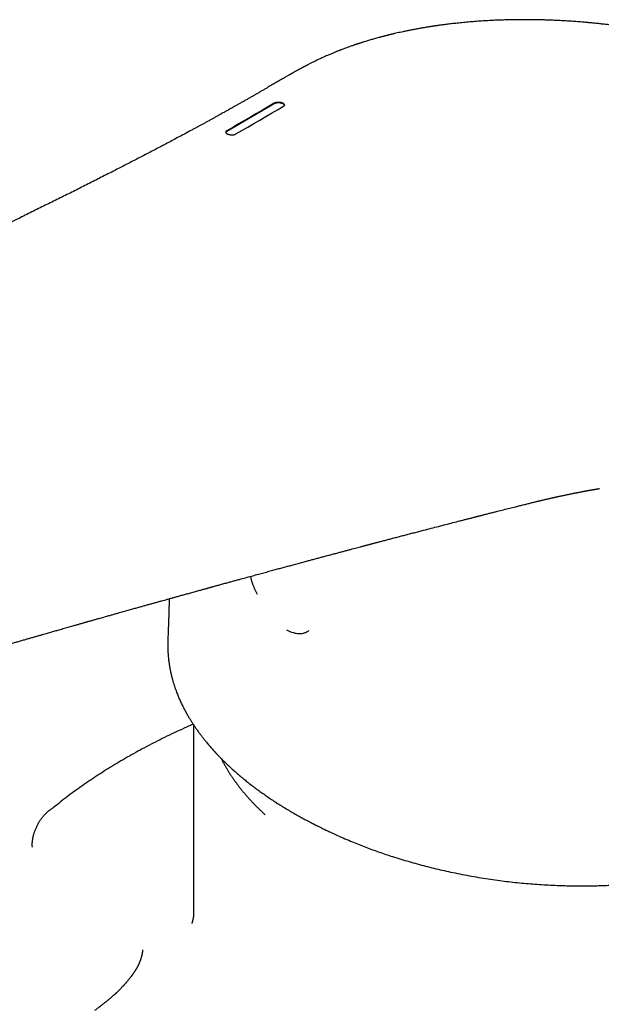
# Model space of a CAD drawing. Header units: millimetres. Extents: x 8 to 690, y 12 to 446.
# Tile 24 of 31: x 562 to 598, y 156 to 218. Entities that reach past the tile are written whole.
import ezdxf

# ---------------------------------------------------------------- set-up
doc = ezdxf.new("R2010")
doc.units = ezdxf.units.MM

msp = doc.modelspace()

# ---------------------------------------------------------------- linework, layer by layer
at = {"color": 7, "linetype": 'Continuous', "lineweight": 30}
for p, q in [((580.174, 215.367), (580.18, 215.37)), ((574.859, 211.089), (577.843, 212.827)), ((572.779, 173.84), (572.779, 161.981)), ((579.233, 168.197), (579.246, 168.19)), ((579.246, 168.19), (579.258, 168.183)), ((572.675, 161.418), (572.673, 161.41)), ((569.574, 159.701), (569.574, 159.711))]:
    msp.add_line(p, q, dxfattribs=at)
at = {"color": 7, "linetype": 'Continuous', "lineweight": 30, "flags": 128}
for points in [[(577.843, 212.844), (577.47, 212.627), (577.097, 212.409), (576.724, 212.192), (576.351, 211.975), (575.978, 211.758), (575.606, 211.541), (575.233, 211.323), (574.86, 211.106)], [(575.437, 210.911), (575.81, 211.129), (576.183, 211.346), (576.556, 211.564), (576.929, 211.782), (577.302, 211.999), (577.675, 212.217), (578.048, 212.434), (578.421, 212.652)]]:
    msp.add_lwpolyline(points, dxfattribs=at)
at = {"color": 7, "linetype": 'Continuous', "lineweight": 30}
for points, knots in [([(602.638, 217.139), (602.578, 217.151), (602.401, 217.188), (602.108, 217.246), (601.764, 217.312), (601.429, 217.373), (601.085, 217.434), (600.733, 217.493), (600.374, 217.55), (600.027, 217.602), (599.692, 217.65), (599.368, 217.694), (599.056, 217.734), (598.757, 217.77), (598.472, 217.803), (598.201, 217.833), (597.944, 217.859), (597.7, 217.883), (597.471, 217.904), (597.255, 217.923), (597.053, 217.94), (596.861, 217.955), (596.674, 217.968), (596.487, 217.981), (596.245, 217.997), (595.945, 218.015), (595.586, 218.033), (595.296, 218.046), (595.079, 218.054), (594.934, 218.059), (594.788, 218.064), (594.641, 218.068), (594.494, 218.071), (594.347, 218.074), (594.209, 218.077), (594.085, 218.079), (593.978, 218.08), (593.884, 218.081), (593.802, 218.081), (593.732, 218.082), (593.677, 218.082), (593.635, 218.082), (593.603, 218.082), (593.569, 218.082), (593.531, 218.082), (593.485, 218.082), (593.435, 218.082), (593.38, 218.082), (593.305, 218.082), (593.207, 218.081), (593.084, 218.08), (592.95, 218.079), (592.805, 218.077), (592.649, 218.074), (592.482, 218.07), (592.306, 218.065), (592.127, 218.06), (591.89, 218.051), (591.596, 218.039), (591.224, 218.02), (590.831, 217.996), (590.418, 217.966), (590.078, 217.938), (589.809, 217.914), (589.612, 217.895), (589.415, 217.875), (589.224, 217.854), (589.042, 217.834), (588.872, 217.814), (588.716, 217.795), (588.572, 217.777), (588.44, 217.759), (588.322, 217.744), (588.216, 217.729), (588.129, 217.717), (588.061, 217.707), (588.008, 217.7), (587.962, 217.693), (587.924, 217.687), (587.895, 217.683), (587.872, 217.68), (587.849, 217.676), (587.818, 217.672), (587.78, 217.666), (587.734, 217.659), (587.681, 217.651), (587.619, 217.641), (587.55, 217.63), (587.473, 217.618), (587.389, 217.604), (587.298, 217.589), (587.161, 217.566), (586.985, 217.536), (586.765, 217.496), (586.545, 217.455), (586.326, 217.412), (586.12, 217.37), (585.926, 217.33), (585.741, 217.289), (585.56, 217.249), (585.417, 217.216), (585.309, 217.191), (585.236, 217.174), (585.165, 217.157), (585.099, 217.141), (585.041, 217.127), (584.999, 217.116), (584.968, 217.109), (584.946, 217.103), (584.921, 217.097), (584.89, 217.089), (584.851, 217.079), (584.802, 217.067), (584.745, 217.052), (584.68, 217.035), (584.611, 217.017), (584.541, 216.999), (584.473, 216.981), (584.378, 216.955), (584.259, 216.922), (584.122, 216.884), (583.996, 216.848), (583.876, 216.813), (583.753, 216.776), (583.623, 216.737), (583.509, 216.702), (583.41, 216.671), (583.33, 216.646), (583.252, 216.621), (583.181, 216.598), (583.122, 216.578), (583.074, 216.563), (583.04, 216.551), (583.017, 216.544), (582.999, 216.538), (582.979, 216.531), (582.952, 216.522), (582.919, 216.511), (582.88, 216.497), (582.82, 216.477), (582.743, 216.45), (582.65, 216.418), (582.534, 216.377), (582.396, 216.327), (582.238, 216.268), (582.112, 216.221), (582.019, 216.185), (581.955, 216.16), (581.894, 216.136), (581.833, 216.112), (581.773, 216.088), (581.712, 216.064), (581.645, 216.037), (581.568, 216.005), (581.48, 215.969), (581.384, 215.928), (581.28, 215.884), (581.208, 215.853), (581.17, 215.837)], [0, 0, 0, 0, 0.007782, 0.022985, 0.037753, 0.05209, 0.065999, 0.081849, 0.097116, 0.111805, 0.12592, 0.139735, 0.152958, 0.165593, 0.177641, 0.189103, 0.199981, 0.210275, 0.219986, 0.229115, 0.237664, 0.245642, 0.253468, 0.26139, 0.269408, 0.284353, 0.299617, 0.315195, 0.321335, 0.327523, 0.333758, 0.340039, 0.346366, 0.352739, 0.358954, 0.364105, 0.36872, 0.372798, 0.37634, 0.379345, 0.381813, 0.383473, 0.384753, 0.38602, 0.387863, 0.38972, 0.391923, 0.394315, 0.396851, 0.401737, 0.407081, 0.412882, 0.41914, 0.425981, 0.433292, 0.44106, 0.44896, 0.45686, 0.472374, 0.487882, 0.506382, 0.524944, 0.543565, 0.552603, 0.561653, 0.570715, 0.579685, 0.588133, 0.59601, 0.603316, 0.61005, 0.616211, 0.621798, 0.626813, 0.631253, 0.634029, 0.636522, 0.638731, 0.640595, 0.642035, 0.642811, 0.643881, 0.645325, 0.647142, 0.649333, 0.651896, 0.654833, 0.658143, 0.661827, 0.665884, 0.670314, 0.674965, 0.685645, 0.695905, 0.707274, 0.718077, 0.728312, 0.73798, 0.747211, 0.756341, 0.765387, 0.769138, 0.772874, 0.776595, 0.780159, 0.78312, 0.785444, 0.786825, 0.787825, 0.78898, 0.79059, 0.792656, 0.795176, 0.798151, 0.801581, 0.805321, 0.808998, 0.812592, 0.816105, 0.82406, 0.831561, 0.837987, 0.844282, 0.850949, 0.858001, 0.865439, 0.869783, 0.874249, 0.878753, 0.882717, 0.886033, 0.8887, 0.890718, 0.891761, 0.892583, 0.893703, 0.895188, 0.897037, 0.899251, 0.901829, 0.90711, 0.91239, 0.917643, 0.926957, 0.936185, 0.945198, 0.948967, 0.952681, 0.956339, 0.959941, 0.963487, 0.967004, 0.970853, 0.975601, 0.980888, 0.986716, 0.993086, 1, 1, 1, 1]), ([(581.17, 215.837), (581.123, 215.816), (581.03, 215.775), (580.896, 215.715), (580.772, 215.658), (580.658, 215.606), (580.523, 215.542), (580.363, 215.466), (580.24, 215.404), (580.178, 215.374)], [0, 0, 0, 0, 0.1381903, 0.2723764, 0.3965452, 0.5106974, 0.6148313, 0.8079844, 1, 1, 1, 1]), ([(580.173, 215.37), (580.145, 215.356), (580.092, 215.328), (580.016, 215.289), (579.948, 215.254), (579.888, 215.223), (579.837, 215.196), (579.791, 215.172), (579.753, 215.152), (579.715, 215.132), (579.678, 215.112), (579.64, 215.092), (579.604, 215.073), (579.566, 215.052), (579.522, 215.029), (579.469, 215.001), (579.411, 214.969), (579.349, 214.935), (579.288, 214.902), (579.229, 214.87), (579.172, 214.838), (579.121, 214.81), (579.077, 214.785), (579.042, 214.766), (579.013, 214.749), (578.985, 214.733), (578.951, 214.714), (578.908, 214.69), (578.857, 214.661), (578.802, 214.629), (578.746, 214.597), (578.675, 214.557), (578.593, 214.51), (578.508, 214.461), (578.438, 214.42), (578.38, 214.387), (578.323, 214.354), (578.264, 214.32), (578.189, 214.276), (578.094, 214.221), (577.98, 214.154), (577.858, 214.082), (577.727, 214.006), (577.589, 213.925), (577.442, 213.84), (577.292, 213.753), (577.139, 213.664), (576.983, 213.573), (576.82, 213.479), (576.655, 213.384), (576.492, 213.289), (576.319, 213.19), (576.139, 213.087), (575.953, 212.981), (575.776, 212.88), (575.606, 212.783), (575.446, 212.692), (575.303, 212.612), (575.179, 212.542), (575.07, 212.481), (574.968, 212.423), (574.87, 212.368), (574.778, 212.317), (574.672, 212.258), (574.548, 212.189), (574.403, 212.108), (574.25, 212.023), (574.089, 211.934), (573.92, 211.841), (573.743, 211.744), (573.57, 211.649), (573.4, 211.556), (573.235, 211.466), (573.064, 211.373), (572.887, 211.278), (572.707, 211.18), (572.442, 211.037), (572.098, 210.852), (571.689, 210.634), (571.301, 210.428), (570.932, 210.233), (570.568, 210.041), (570.206, 209.851), (569.847, 209.664), (569.489, 209.477), (569.133, 209.293), (568.776, 209.109), (568.419, 208.925), (568.061, 208.741), (567.55, 208.48), (566.885, 208.141), (566.064, 207.726), (565.239, 207.312), (564.412, 206.899), (563.58, 206.487), (562.742, 206.074), (562.005, 205.712), (561.37, 205.402), (560.84, 205.144), (560.306, 204.885), (559.766, 204.623), (559.259, 204.379), (558.786, 204.151), (558.348, 203.941), (557.905, 203.729), (557.459, 203.515), (557.041, 203.316), (556.656, 203.133), (556.308, 202.968), (555.97, 202.807), (555.706, 202.682), (555.513, 202.59), (555.387, 202.531), (555.264, 202.472), (555.142, 202.415), (555.023, 202.358), (554.91, 202.305), (554.804, 202.255), (554.714, 202.212), (554.637, 202.176), (554.573, 202.146), (554.514, 202.118), (554.459, 202.092), (554.408, 202.068), (554.346, 202.039), (554.268, 202.002), (554.171, 201.957), (554.069, 201.908), (553.961, 201.857), (553.849, 201.805), (553.728, 201.748), (553.601, 201.688), (553.468, 201.626), (553.255, 201.526), (552.957, 201.386), (552.573, 201.206), (552.178, 201.021), (551.773, 200.832), (551.388, 200.653), (551.026, 200.484), (550.692, 200.329), (550.361, 200.175), (550.033, 200.023), (549.642, 199.842), (549.19, 199.633), (548.68, 199.398), (548.178, 199.167), (547.685, 198.94), (547.196, 198.716), (546.709, 198.493), (546.256, 198.286), (545.838, 198.095), (545.454, 197.92), (545.07, 197.746), (544.685, 197.571), (544.299, 197.396), (543.908, 197.219), (543.478, 197.025), (543.006, 196.812), (542.491, 196.58), (541.966, 196.344), (541.54, 196.153), (541.219, 196.008), (541.004, 195.912), (540.79, 195.817), (540.58, 195.723), (540.376, 195.632), (540.18, 195.544), (539.99, 195.46), (539.801, 195.375), (539.612, 195.291), (539.424, 195.208), (539.245, 195.128), (539.087, 195.058), (538.947, 194.995), (538.825, 194.941), (538.707, 194.889), (538.574, 194.83), (538.421, 194.762), (538.243, 194.684), (538.056, 194.601), (537.859, 194.514), (537.661, 194.426), (537.462, 194.338), (537.263, 194.25), (537.056, 194.159), (536.858, 194.072), (536.67, 193.989), (536.491, 193.91), (536.305, 193.828), (536.109, 193.742), (535.902, 193.652), (535.685, 193.556), (535.459, 193.457), (535.224, 193.354), (534.979, 193.247), (534.725, 193.136), (534.461, 193.021), (534.188, 192.902), (533.906, 192.779), (533.614, 192.652), (533.313, 192.521), (533.003, 192.386), (532.683, 192.247), (532.363, 192.108), (532.043, 191.97), (531.725, 191.832), (531.399, 191.691), (531.064, 191.547), (530.828, 191.445), (530.702, 191.391), (530.691, 191.386)], [0, 0, 0, 0, 0.001684, 0.003251, 0.004671, 0.005875, 0.006947, 0.007888, 0.008696, 0.009372, 0.010229, 0.011026, 0.011766, 0.012501, 0.013414, 0.01452, 0.015808, 0.017123, 0.018407, 0.01966, 0.020882, 0.022038, 0.022957, 0.023703, 0.024278, 0.024848, 0.025513, 0.026495, 0.027631, 0.028895, 0.03014, 0.031341, 0.033569, 0.035625, 0.036989, 0.038266, 0.039517, 0.040837, 0.042227, 0.044633, 0.047222, 0.049996, 0.052953, 0.056095, 0.05942, 0.06293, 0.066309, 0.069843, 0.073532, 0.077329, 0.081027, 0.084603, 0.088977, 0.093153, 0.097132, 0.100915, 0.1045, 0.107889, 0.110413, 0.112817, 0.115099, 0.11726, 0.1193, 0.121232, 0.124269, 0.127472, 0.130841, 0.134376, 0.138077, 0.141944, 0.145977, 0.149457, 0.153052, 0.156762, 0.160587, 0.164526, 0.16849, 0.177726, 0.186809, 0.194791, 0.202653, 0.210392, 0.218011, 0.22566, 0.233185, 0.24067, 0.248156, 0.255642, 0.263127, 0.270612, 0.287623, 0.304632, 0.321642, 0.338652, 0.355662, 0.372728, 0.389941, 0.400618, 0.411352, 0.422141, 0.433019, 0.444019, 0.452748, 0.461551, 0.470429, 0.479383, 0.488389, 0.495517, 0.502453, 0.509196, 0.515748, 0.518269, 0.520761, 0.523223, 0.525655, 0.528048, 0.530309, 0.532413, 0.53436, 0.535712, 0.536977, 0.538154, 0.539244, 0.540247, 0.541234, 0.542951, 0.544871, 0.546995, 0.549063, 0.551293, 0.553685, 0.556239, 0.558877, 0.561543, 0.56895, 0.576558, 0.584369, 0.592381, 0.600594, 0.607188, 0.613793, 0.620324, 0.626784, 0.633171, 0.643386, 0.653411, 0.663244, 0.672888, 0.682415, 0.69194, 0.701466, 0.70895, 0.716435, 0.723919, 0.731404, 0.738891, 0.746467, 0.754169, 0.763953, 0.773934, 0.784112, 0.794486, 0.798616, 0.802776, 0.806948, 0.811008, 0.814933, 0.818723, 0.822378, 0.825898, 0.82968, 0.833292, 0.836735, 0.840009, 0.842462, 0.844811, 0.847055, 0.849231, 0.852471, 0.85589, 0.859488, 0.863265, 0.867222, 0.870898, 0.874716, 0.878677, 0.882779, 0.886103, 0.889515, 0.893067, 0.896788, 0.900759, 0.904907, 0.90923, 0.91373, 0.918406, 0.923258, 0.928286, 0.93349, 0.938871, 0.944428, 0.95016, 0.956069, 0.962154, 0.968416, 0.97431, 0.980352, 0.986542, 0.99288, 0.999366, 1, 1, 1, 1]), ([(578.421, 212.652), (578.425, 212.654), (578.433, 212.659), (578.445, 212.668), (578.456, 212.678), (578.467, 212.69), (578.474, 212.702), (578.479, 212.715), (578.482, 212.727), (578.482, 212.737), (578.48, 212.746), (578.478, 212.754), (578.473, 212.769), (578.457, 212.792), (578.428, 212.816), (578.4, 212.833), (578.378, 212.844), (578.355, 212.853), (578.32, 212.866), (578.271, 212.88), (578.204, 212.891), (578.136, 212.897), (578.069, 212.898), (578.004, 212.893), (577.942, 212.882), (577.896, 212.868), (577.863, 212.855), (577.85, 212.847), (577.843, 212.844)], [0, 0, 0, 0, 0.019917, 0.042376, 0.067378, 0.094921, 0.125007, 0.154026, 0.179775, 0.202255, 0.221463, 0.237401, 0.250067, 0.31974, 0.384588, 0.415244, 0.444696, 0.472949, 0.500006, 0.563099, 0.625663, 0.687756, 0.747831, 0.807857, 0.870782, 0.936644, 0.967881, 1, 1, 1, 1]), ([(577.843, 212.827), (577.849, 212.83), (577.863, 212.838), (577.895, 212.851), (577.941, 212.865), (578.004, 212.876), (578.069, 212.881), (578.136, 212.88), (578.203, 212.875), (578.27, 212.863), (578.323, 212.848), (578.364, 212.833), (578.394, 212.819), (578.426, 212.8), (578.456, 212.776), (578.473, 212.752), (578.478, 212.735), (578.48, 212.728), (578.48, 212.724), (578.481, 212.723)], [0, 0, 0, 0, 0.040418, 0.079749, 0.162886, 0.242545, 0.318776, 0.393346, 0.47089, 0.549494, 0.629229, 0.679828, 0.726125, 0.775514, 0.85534, 0.942142, 0.969022, 0.989511, 1, 1, 1, 1]), ([(574.86, 211.106), (574.855, 211.103), (574.844, 211.096), (574.83, 211.085), (574.816, 211.071), (574.807, 211.056), (574.801, 211.042), (574.799, 211.031), (574.799, 211.02), (574.8, 211.011), (574.802, 211.004), (574.808, 210.988), (574.823, 210.965), (574.854, 210.939), (574.887, 210.92), (574.917, 210.906), (574.957, 210.891), (575.009, 210.876), (575.068, 210.865), (575.121, 210.86), (575.168, 210.857), (575.219, 210.858), (575.275, 210.862), (575.335, 210.872), (575.392, 210.888), (575.422, 210.903), (575.437, 210.911)], [0, 0, 0, 0, 0.024889, 0.054017, 0.087385, 0.12499, 0.153141, 0.178369, 0.200675, 0.220058, 0.236517, 0.250052, 0.319379, 0.384111, 0.424757, 0.463372, 0.499965, 0.562524, 0.624975, 0.666615, 0.708249, 0.749894, 0.806264, 0.86672, 0.931291, 1, 1, 1, 1]), ([(574.799, 211.017), (574.799, 211.018), (574.8, 211.025), (574.806, 211.039), (574.819, 211.058), (574.838, 211.075), (574.852, 211.085), (574.859, 211.089)], [0, 0, 0, 0, 0.024604, 0.266178, 0.554964, 0.799581, 1, 1, 1, 1]), ([(533.261, 179.132), (533.296, 179.112), (533.396, 179.055), (533.559, 178.963), (533.746, 178.858), (533.924, 178.759), (534.093, 178.665), (534.254, 178.576), (534.416, 178.488), (534.578, 178.399), (534.74, 178.313), (534.891, 178.233), (535.031, 178.16), (535.159, 178.093), (535.271, 178.035), (535.368, 177.986), (535.45, 177.945), (535.523, 177.908), (535.588, 177.875), (535.644, 177.848), (535.691, 177.824), (535.73, 177.805), (535.758, 177.791), (535.777, 177.782), (535.79, 177.776), (535.801, 177.771), (535.814, 177.764), (535.834, 177.754), (535.862, 177.741), (535.899, 177.723), (535.944, 177.701), (535.998, 177.675), (536.061, 177.645), (536.132, 177.611), (536.208, 177.575), (536.317, 177.524), (536.455, 177.46), (536.619, 177.386), (536.778, 177.314), (536.94, 177.243), (537.104, 177.172), (537.274, 177.1), (537.443, 177.029), (537.614, 176.959), (537.788, 176.889), (537.964, 176.819), (538.145, 176.75), (538.328, 176.68), (538.514, 176.611), (538.703, 176.543), (538.897, 176.474), (539.111, 176.4), (539.348, 176.321), (539.61, 176.236), (539.885, 176.149), (540.159, 176.067), (540.43, 175.988), (540.697, 175.914), (540.974, 175.84), (541.262, 175.767), (541.561, 175.694), (541.864, 175.625), (542.171, 175.559), (542.483, 175.496), (542.804, 175.436), (543.135, 175.378), (543.453, 175.328), (543.755, 175.285), (544.035, 175.249), (544.309, 175.218), (544.574, 175.191), (544.832, 175.169), (545.081, 175.151), (545.334, 175.136), (545.59, 175.124), (545.847, 175.117), (546.092, 175.113), (546.323, 175.113), (546.543, 175.116), (546.757, 175.122), (546.965, 175.131), (547.166, 175.143), (547.352, 175.156), (547.523, 175.171), (547.679, 175.185), (547.83, 175.201), (547.973, 175.218), (548.111, 175.236), (548.233, 175.252), (548.317, 175.265), (548.366, 175.272), (548.384, 175.275), (548.402, 175.277), (548.425, 175.281), (548.456, 175.286), (548.499, 175.293), (548.554, 175.302), (548.633, 175.315), (548.731, 175.332), (548.842, 175.352), (548.948, 175.372), (549.056, 175.394), (549.164, 175.416), (549.272, 175.439), (549.373, 175.461), (549.467, 175.482), (549.552, 175.502), (549.626, 175.519), (549.687, 175.534), (549.737, 175.546), (549.776, 175.555), (549.81, 175.564), (549.846, 175.573), (549.891, 175.584), (549.945, 175.598), (550.008, 175.614), (550.075, 175.631), (550.153, 175.652), (550.245, 175.677), (550.35, 175.705), (550.461, 175.736), (550.579, 175.769), (550.703, 175.805), (550.832, 175.843), (551.037, 175.903), (551.314, 175.986), (551.648, 176.088), (551.965, 176.183), (552.264, 176.273), (552.557, 176.361), (552.847, 176.448), (553.137, 176.534), (553.432, 176.622), (553.731, 176.711), (554.036, 176.802), (554.378, 176.904), (554.757, 177.017), (555.175, 177.14), (555.598, 177.266), (556.029, 177.393), (556.463, 177.521), (556.899, 177.65), (557.306, 177.769), (557.687, 177.881), (557.96, 177.961), (558.146, 178.016), (558.244, 178.044), (558.331, 178.07), (558.409, 178.093), (558.471, 178.111), (558.52, 178.125), (558.558, 178.136), (558.59, 178.145), (558.617, 178.153), (558.639, 178.16), (558.657, 178.165), (558.674, 178.17), (558.694, 178.176), (558.721, 178.184), (558.756, 178.194), (558.798, 178.206), (558.846, 178.22), (558.914, 178.24), (559.002, 178.266), (559.113, 178.298), (559.234, 178.333), (559.364, 178.371), (559.504, 178.412), (559.654, 178.456), (559.808, 178.501), (559.967, 178.547), (560.13, 178.594), (560.297, 178.643), (560.464, 178.691), (560.629, 178.739), (560.832, 178.798), (561.07, 178.867), (561.343, 178.946), (561.606, 179.022), (561.859, 179.095), (562.103, 179.165), (562.338, 179.233), (562.563, 179.297), (562.779, 179.359), (562.985, 179.419), (563.182, 179.475), (563.369, 179.529), (563.58, 179.589), (563.818, 179.657), (564.082, 179.733), (564.364, 179.813), (564.662, 179.898), (564.975, 179.988), (565.214, 180.056), (565.383, 180.104), (565.482, 180.132), (565.576, 180.159), (565.664, 180.184), (565.743, 180.206), (565.814, 180.226), (565.876, 180.244), (565.931, 180.26), (565.984, 180.275), (566.038, 180.29), (566.097, 180.307), (566.165, 180.326), (566.242, 180.348), (566.327, 180.372), (566.419, 180.398), (566.517, 180.426), (566.624, 180.456), (566.738, 180.488), (566.862, 180.523), (567.002, 180.563), (567.161, 180.608), (567.339, 180.658), (567.528, 180.711), (567.728, 180.768), (567.931, 180.825), (568.171, 180.892), (568.441, 180.968), (568.739, 181.052), (569.017, 181.13), (569.275, 181.203), (569.514, 181.269), (569.745, 181.334), (569.966, 181.396), (570.179, 181.455), (570.384, 181.512), (570.579, 181.567), (570.766, 181.619), (570.947, 181.669), (571.126, 181.719), (571.309, 181.77), (571.508, 181.825), (571.726, 181.886), (571.961, 181.951), (572.205, 182.019), (572.418, 182.078), (572.6, 182.128), (572.748, 182.169), (572.895, 182.209), (573.035, 182.248), (573.164, 182.284), (573.28, 182.316), (573.384, 182.345), (573.477, 182.37), (573.548, 182.39), (573.602, 182.405), (573.638, 182.415), (573.668, 182.423), (573.69, 182.429), (573.708, 182.434), (573.726, 182.439), (573.75, 182.445), (573.783, 182.454), (573.826, 182.466), (573.877, 182.48), (573.938, 182.497), (574.012, 182.518), (574.098, 182.541), (574.194, 182.568), (574.3, 182.597), (574.416, 182.629), (574.542, 182.663), (574.678, 182.701), (574.853, 182.748), (575.061, 182.806), (575.299, 182.871), (575.533, 182.935), (575.811, 183.011), (576.131, 183.098), (576.491, 183.196), (576.84, 183.291), (577.177, 183.383), (577.503, 183.472), (577.817, 183.557), (578.114, 183.637), (578.398, 183.714), (578.677, 183.789), (578.963, 183.867), (579.257, 183.946), (579.559, 184.027), (579.842, 184.104), (580.106, 184.174), (580.348, 184.24), (580.595, 184.306), (580.847, 184.373), (581.103, 184.442), (581.364, 184.512), (581.627, 184.582), (581.879, 184.649), (582.114, 184.712), (582.329, 184.769), (582.532, 184.823), (582.725, 184.875), (582.907, 184.923), (583.078, 184.968), (583.218, 185.005), (583.328, 185.034), (583.412, 185.057), (583.492, 185.078), (583.568, 185.098), (583.64, 185.117), (583.705, 185.134), (583.758, 185.148), (583.799, 185.159), (583.83, 185.167), (583.856, 185.174), (583.881, 185.181), (583.91, 185.189), (583.945, 185.198), (583.99, 185.21), (584.046, 185.224), (584.112, 185.242), (584.187, 185.262), (584.272, 185.284), (584.365, 185.309), (584.511, 185.347), (584.71, 185.399), (584.961, 185.465), (585.22, 185.533), (585.486, 185.603), (585.759, 185.675), (586.038, 185.748), (586.324, 185.822), (586.615, 185.898), (586.912, 185.975), (587.27, 186.068), (587.683, 186.175), (588.147, 186.295), (588.602, 186.412), (589.049, 186.527), (589.383, 186.613), (589.607, 186.67), (589.725, 186.701), (589.839, 186.73), (589.948, 186.758), (590.048, 186.783), (590.139, 186.807), (590.221, 186.828), (590.291, 186.846), (590.351, 186.861), (590.401, 186.874), (590.443, 186.885), (590.477, 186.893), (590.503, 186.9), (590.524, 186.906), (590.547, 186.911), (590.58, 186.92), (590.626, 186.931), (590.686, 186.947), (590.757, 186.965), (590.841, 186.986), (590.936, 187.011), (591.042, 187.038), (591.194, 187.077), (591.387, 187.126), (591.614, 187.184), (591.895, 187.255), (592.227, 187.339), (592.607, 187.435), (592.946, 187.519), (593.245, 187.594), (593.506, 187.659), (593.759, 187.721), (593.961, 187.77), (594.113, 187.807), (594.214, 187.832), (594.308, 187.854), (594.382, 187.872), (594.439, 187.886), (594.481, 187.896), (594.519, 187.905), (594.556, 187.913), (594.597, 187.923), (594.647, 187.935), (594.705, 187.949), (594.772, 187.964), (594.845, 187.981), (594.913, 187.997), (594.973, 188.011), (595.026, 188.024), (595.08, 188.036), (595.135, 188.049), (595.19, 188.061), (595.24, 188.073), (595.284, 188.083), (595.32, 188.091), (595.35, 188.098), (595.379, 188.104), (595.412, 188.111), (595.452, 188.121), (595.501, 188.131), (595.557, 188.144), (595.617, 188.157), (595.681, 188.172), (595.749, 188.186), (595.821, 188.202), (595.892, 188.217), (595.959, 188.232), (596.018, 188.244), (596.071, 188.256), (596.124, 188.267), (596.185, 188.28), (596.256, 188.295), (596.337, 188.311), (596.417, 188.328), (596.494, 188.344), (596.569, 188.359), (596.642, 188.374), (596.712, 188.388), (596.78, 188.401), (596.847, 188.415), (596.92, 188.429), (597.001, 188.445), (597.071, 188.458), (597.126, 188.469), (597.163, 188.476), (597.197, 188.482), (597.228, 188.488), (597.257, 188.493), (597.287, 188.499), (597.325, 188.506), (597.369, 188.514), (597.414, 188.523), (597.457, 188.531), (597.504, 188.539), (597.552, 188.548), (597.603, 188.557), (597.66, 188.567), (597.722, 188.578), (597.786, 188.589), (597.842, 188.599), (597.896, 188.609), (597.942, 188.616), (597.984, 188.623), (598.021, 188.63), (598.053, 188.635), (598.084, 188.64), (598.118, 188.646), (598.151, 188.651), (598.179, 188.656), (598.201, 188.659), (598.219, 188.662), (598.236, 188.665), (598.248, 188.667), (598.25, 188.667), (598.251, 188.667)], [0, 0, 0, 0, 0.00174, 0.004962, 0.008044, 0.010936, 0.013694, 0.016318, 0.018808, 0.021598, 0.024199, 0.026609, 0.02883, 0.030861, 0.032702, 0.034122, 0.035403, 0.036546, 0.037552, 0.03842, 0.039149, 0.039741, 0.040195, 0.040455, 0.04063, 0.040766, 0.040969, 0.041241, 0.041695, 0.042255, 0.042923, 0.043757, 0.044715, 0.045795, 0.046977, 0.048153, 0.050702, 0.053146, 0.055485, 0.057719, 0.06024, 0.062653, 0.065073, 0.067508, 0.069958, 0.072422, 0.074947, 0.077487, 0.080043, 0.082614, 0.085218, 0.08792, 0.09124, 0.094707, 0.098321, 0.102081, 0.105386, 0.108796, 0.112311, 0.11593, 0.119655, 0.123484, 0.12719, 0.130989, 0.134883, 0.138871, 0.142954, 0.146337, 0.149691, 0.152948, 0.156106, 0.159166, 0.162129, 0.164995, 0.168215, 0.171302, 0.174253, 0.177071, 0.179755, 0.182304, 0.185, 0.187529, 0.189891, 0.192084, 0.19411, 0.195969, 0.197969, 0.199786, 0.201419, 0.202869, 0.203129, 0.203374, 0.203603, 0.203861, 0.204272, 0.204846, 0.205581, 0.206479, 0.20805, 0.209569, 0.211031, 0.212436, 0.214034, 0.215553, 0.21699, 0.218345, 0.219566, 0.220621, 0.221509, 0.22223, 0.222785, 0.22322, 0.223738, 0.224364, 0.225231, 0.226179, 0.227196, 0.228284, 0.2298, 0.231433, 0.233183, 0.235049, 0.237033, 0.23913, 0.241253, 0.247002, 0.252624, 0.257624, 0.262521, 0.267316, 0.272022, 0.276793, 0.281587, 0.28649, 0.2915, 0.296619, 0.303289, 0.310134, 0.317132, 0.324092, 0.331298, 0.338417, 0.345447, 0.351285, 0.35706, 0.358808, 0.360396, 0.361823, 0.363089, 0.364193, 0.364882, 0.365489, 0.366014, 0.366457, 0.366817, 0.367095, 0.367327, 0.367648, 0.368091, 0.368656, 0.369343, 0.370144, 0.371008, 0.372659, 0.374466, 0.376432, 0.378555, 0.380836, 0.383275, 0.385872, 0.38839, 0.391041, 0.3938, 0.396531, 0.399213, 0.401847, 0.406429, 0.410856, 0.415129, 0.419247, 0.42321, 0.427019, 0.430672, 0.434172, 0.437516, 0.440706, 0.443741, 0.446622, 0.450991, 0.455273, 0.459467, 0.464678, 0.469747, 0.474673, 0.4763, 0.477911, 0.479472, 0.480894, 0.482174, 0.483311, 0.484304, 0.485172, 0.486015, 0.486853, 0.487783, 0.488877, 0.490133, 0.491553, 0.492997, 0.494579, 0.496298, 0.498153, 0.500146, 0.502276, 0.504954, 0.507822, 0.510879, 0.514125, 0.517459, 0.520723, 0.525708, 0.530516, 0.535148, 0.539135, 0.542981, 0.546686, 0.550251, 0.553675, 0.556959, 0.560102, 0.563105, 0.565967, 0.568813, 0.571743, 0.574759, 0.578422, 0.582203, 0.586101, 0.590118, 0.592461, 0.594842, 0.597248, 0.599512, 0.601586, 0.603437, 0.605104, 0.606587, 0.607886, 0.608546, 0.609141, 0.609622, 0.609977, 0.610218, 0.610485, 0.610818, 0.611382, 0.612071, 0.612883, 0.61382, 0.615034, 0.616409, 0.617944, 0.619638, 0.621493, 0.623508, 0.625683, 0.628017, 0.631874, 0.635676, 0.639412, 0.643081, 0.649, 0.654737, 0.660293, 0.665667, 0.670858, 0.675869, 0.680697, 0.685015, 0.689436, 0.693984, 0.698657, 0.703457, 0.708382, 0.712159, 0.716007, 0.719925, 0.723915, 0.727975, 0.732106, 0.736308, 0.740488, 0.744062, 0.747461, 0.750687, 0.753738, 0.756615, 0.759318, 0.761846, 0.763226, 0.764548, 0.765813, 0.767019, 0.768167, 0.769212, 0.770098, 0.770683, 0.771171, 0.771561, 0.771914, 0.772368, 0.772927, 0.77359, 0.774496, 0.775545, 0.776737, 0.778071, 0.779547, 0.781143, 0.784994, 0.78894, 0.793041, 0.79724, 0.801537, 0.805932, 0.810425, 0.815015, 0.819704, 0.824429, 0.831868, 0.839159, 0.8463, 0.853292, 0.860134, 0.86199, 0.863834, 0.865658, 0.867367, 0.868933, 0.870357, 0.871639, 0.872779, 0.873665, 0.874441, 0.875108, 0.875664, 0.876024, 0.876319, 0.876661, 0.877105, 0.877858, 0.878795, 0.879914, 0.881216, 0.882701, 0.884368, 0.886218, 0.889824, 0.893379, 0.896877, 0.902983, 0.90891, 0.914656, 0.91884, 0.922909, 0.926862, 0.9307, 0.932352, 0.933964, 0.935424, 0.936713, 0.937435, 0.93809, 0.938677, 0.939214, 0.939844, 0.940625, 0.94154, 0.942588, 0.943753, 0.944964, 0.945779, 0.946609, 0.947457, 0.948321, 0.949201, 0.950026, 0.950715, 0.951268, 0.951692, 0.952131, 0.952648, 0.953242, 0.954042, 0.954949, 0.955909, 0.956882, 0.958002, 0.959139, 0.960291, 0.961373, 0.962301, 0.963095, 0.963916, 0.964799, 0.966011, 0.967337, 0.96864, 0.969849, 0.970999, 0.972218, 0.973384, 0.974402, 0.975467, 0.976632, 0.977947, 0.979399, 0.980026, 0.980635, 0.981208, 0.981707, 0.982138, 0.982621, 0.983197, 0.984033, 0.984766, 0.985446, 0.986177, 0.987103, 0.987837, 0.988756, 0.99, 0.99093, 0.992078, 0.992896, 0.993715, 0.994494, 0.99516, 0.995709, 0.99622, 0.99685, 0.997633, 0.998114, 0.998546, 0.998974, 0.999401, 0.999826, 1, 1, 1, 1]), ([(576.353, 183.159), (576.356, 183.137), (576.364, 183.09), (576.379, 183.016), (576.397, 182.938), (576.419, 182.859), (576.443, 182.779), (576.47, 182.699), (576.499, 182.618), (576.531, 182.536), (576.566, 182.454), (576.602, 182.371), (576.642, 182.289), (576.683, 182.205), (576.727, 182.122), (576.757, 182.066), (576.774, 182.037), (576.774, 182.036)], [0, 0, 0, 0, 0.062986, 0.135838, 0.208608, 0.281241, 0.353706, 0.425983, 0.498066, 0.569955, 0.641656, 0.713176, 0.784528, 0.855723, 0.926773, 0.997692, 1, 1, 1, 1]), ([(571.251, 181.754), (571.249, 181.695), (571.245, 181.567), (571.239, 181.362), (571.232, 181.143), (571.225, 180.924), (571.219, 180.713), (571.212, 180.509), (571.205, 180.315), (571.199, 180.133), (571.193, 179.96), (571.186, 179.794), (571.18, 179.634), (571.175, 179.481), (571.17, 179.347), (571.166, 179.229), (571.163, 179.125), (571.161, 179.026), (571.16, 178.96), (571.159, 178.929)], [0, 0, 0, 0, 0.064853, 0.142835, 0.225764, 0.305704, 0.382657, 0.456623, 0.527607, 0.59208, 0.653886, 0.71303, 0.769517, 0.823356, 0.874516, 0.910091, 0.942867, 0.973117, 1, 1, 1, 1]), ([(578.611, 179.805), (578.724, 179.749), (578.959, 179.633), (579.313, 179.562), (579.562, 179.574), (579.714, 179.611), (579.78, 179.632), (579.844, 179.658), (579.906, 179.688), (579.969, 179.723), (580.008, 179.752), (580.028, 179.767)], [0, 0, 0, 0, 0.213721, 0.441724, 0.684522, 0.734983, 0.786059, 0.837751, 0.890062, 0.942995, 1, 1, 1, 1]), ([(571.159, 178.944), (571.159, 178.933), (571.159, 178.908), (571.158, 178.867), (571.158, 178.818), (571.159, 178.763), (571.159, 178.699), (571.161, 178.627), (571.163, 178.547), (571.167, 178.458), (571.171, 178.37), (571.177, 178.282), (571.183, 178.196), (571.191, 178.107), (571.201, 178.005), (571.213, 177.894), (571.228, 177.778), (571.243, 177.669), (571.259, 177.568), (571.275, 177.474), (571.29, 177.389), (571.305, 177.31), (571.319, 177.24), (571.332, 177.177), (571.342, 177.128), (571.35, 177.092), (571.356, 177.067), (571.361, 177.045), (571.366, 177.025), (571.37, 177.007), (571.374, 176.99), (571.379, 176.969), (571.385, 176.942), (571.394, 176.907), (571.404, 176.865), (571.416, 176.816), (571.431, 176.76), (571.448, 176.698), (571.467, 176.63), (571.486, 176.561), (571.516, 176.462), (571.555, 176.336), (571.604, 176.187), (571.655, 176.042), (571.706, 175.903), (571.758, 175.77), (571.809, 175.646), (571.857, 175.531), (571.907, 175.417), (571.959, 175.301), (572.014, 175.184), (572.067, 175.074), (572.119, 174.971), (572.16, 174.891), (572.19, 174.833), (572.21, 174.794), (572.229, 174.759), (572.245, 174.729), (572.257, 174.707), (572.266, 174.691), (572.273, 174.678), (572.281, 174.663), (572.291, 174.645), (572.305, 174.62), (572.322, 174.588), (572.345, 174.548), (572.371, 174.502), (572.4, 174.45), (572.433, 174.393), (572.47, 174.33), (572.511, 174.262), (572.555, 174.19), (572.621, 174.084), (572.708, 173.946), (572.818, 173.779), (572.935, 173.608), (573.059, 173.433), (573.19, 173.255), (573.32, 173.083), (573.45, 172.917), (573.597, 172.736), (573.765, 172.536), (573.957, 172.316), (574.11, 172.148), (574.219, 172.031), (574.278, 171.968), (574.339, 171.905), (574.398, 171.844), (574.453, 171.787), (574.503, 171.737), (574.545, 171.694), (574.582, 171.657), (574.613, 171.626), (574.639, 171.601), (574.658, 171.581), (574.673, 171.567), (574.686, 171.554), (574.701, 171.539), (574.72, 171.521), (574.743, 171.499), (574.771, 171.471), (574.805, 171.438), (574.844, 171.401), (574.886, 171.361), (574.939, 171.31), (575.007, 171.246), (575.09, 171.169), (575.18, 171.087), (575.276, 171), (575.378, 170.909), (575.487, 170.814), (575.601, 170.716), (575.722, 170.613), (575.884, 170.478), (576.088, 170.312), (576.338, 170.115), (576.6, 169.914), (576.864, 169.719), (577.131, 169.527), (577.398, 169.341), (577.677, 169.153), (577.967, 168.963), (578.269, 168.771), (578.583, 168.578), (578.904, 168.386), (579.124, 168.26), (579.233, 168.197)], [0, 0, 0, 0, 0.002508, 0.005646, 0.009416, 0.013819, 0.018858, 0.024728, 0.031277, 0.038507, 0.046418, 0.053112, 0.060227, 0.067763, 0.075377, 0.085717, 0.095425, 0.104498, 0.112935, 0.120736, 0.127901, 0.13443, 0.140322, 0.145578, 0.150198, 0.152513, 0.154618, 0.156509, 0.158185, 0.159646, 0.160921, 0.162582, 0.16485, 0.167726, 0.171209, 0.1753, 0.179998, 0.185201, 0.190973, 0.196851, 0.202607, 0.215826, 0.228374, 0.240267, 0.25228, 0.263538, 0.274042, 0.283789, 0.292779, 0.303368, 0.313381, 0.322824, 0.331698, 0.34, 0.343472, 0.346834, 0.350017, 0.352638, 0.354636, 0.355769, 0.356742, 0.358027, 0.359638, 0.361576, 0.364515, 0.367983, 0.37198, 0.376505, 0.38156, 0.38704, 0.39303, 0.399484, 0.405976, 0.421176, 0.436012, 0.450484, 0.467065, 0.48314, 0.498707, 0.513766, 0.528722, 0.548747, 0.569267, 0.590281, 0.596253, 0.602263, 0.608311, 0.614312, 0.619789, 0.624669, 0.628724, 0.632247, 0.635239, 0.6377, 0.63963, 0.640833, 0.641912, 0.64334, 0.645128, 0.647278, 0.649788, 0.653198, 0.656876, 0.66074, 0.664791, 0.671881, 0.679479, 0.687585, 0.6962, 0.705324, 0.714781, 0.724729, 0.735168, 0.746018, 0.765869, 0.786308, 0.807336, 0.828956, 0.848761, 0.869042, 0.889801, 0.911039, 0.93276, 0.954966, 0.97766, 1, 1, 1, 1]), ([(572.751, 173.881), (572.563, 173.798), (572.164, 173.621), (571.567, 173.343), (570.968, 173.054), (570.391, 172.765), (569.834, 172.476), (569.286, 172.181), (568.747, 171.881), (568.219, 171.576), (567.702, 171.267), (567.199, 170.955), (566.708, 170.64), (566.229, 170.321), (565.763, 169.998), (565.307, 169.671), (564.861, 169.339), (564.422, 169.002), (564.138, 168.772), (563.995, 168.657)], [0, 0, 0, 0, 0.055961, 0.11857, 0.181159, 0.240175, 0.299215, 0.358302, 0.417492, 0.476626, 0.53541, 0.593863, 0.652005, 0.709874, 0.767935, 0.825338, 0.883138, 0.941352, 1, 1, 1, 1]), ([(574.503, 171.736), (574.528, 171.687), (574.581, 171.582), (574.667, 171.423), (574.758, 171.26), (574.853, 171.097), (574.952, 170.934), (575.054, 170.773), (575.16, 170.612), (575.269, 170.452), (575.382, 170.293), (575.498, 170.135), (575.617, 169.977), (575.74, 169.821), (575.866, 169.665), (575.995, 169.511), (576.128, 169.357), (576.264, 169.204), (576.404, 169.053), (576.546, 168.902), (576.692, 168.753), (576.841, 168.605), (576.993, 168.458), (577.136, 168.323), (577.23, 168.238), (577.27, 168.201)], [0, 0, 0, 0, 0.039423, 0.0833, 0.127208, 0.171146, 0.215113, 0.259109, 0.303134, 0.347185, 0.391262, 0.435364, 0.47949, 0.523638, 0.567808, 0.611999, 0.656208, 0.700435, 0.74468, 0.788939, 0.833214, 0.877501, 0.921801, 0.966112, 1, 1, 1, 1]), ([(562.662, 166.171), (562.659, 166.24), (562.654, 166.381), (562.675, 166.609), (562.714, 166.829), (562.769, 167.035), (562.833, 167.224), (562.911, 167.412), (563.002, 167.596), (563.104, 167.774), (563.217, 167.942), (563.338, 168.098), (563.478, 168.256), (563.638, 168.408), (563.814, 168.547), (563.932, 168.618), (563.99, 168.653)], [0, 0, 0, 0, 0.076882, 0.157056, 0.240074, 0.303883, 0.368687, 0.434171, 0.5, 0.56583, 0.631313, 0.696117, 0.759926, 0.842944, 0.923118, 1, 1, 1, 1]), ([(579.259, 168.183), (579.261, 168.182), (579.309, 168.155), (579.399, 168.105), (579.526, 168.035), (579.643, 167.971), (579.752, 167.912), (579.851, 167.859), (579.941, 167.812), (580.021, 167.769), (580.092, 167.733), (580.153, 167.701), (580.203, 167.675), (580.245, 167.654), (580.276, 167.638), (580.298, 167.626), (580.315, 167.617), (580.331, 167.609), (580.349, 167.6), (580.371, 167.589), (580.395, 167.576), (580.423, 167.562), (580.464, 167.542), (580.521, 167.513), (580.596, 167.475), (580.678, 167.434), (580.767, 167.391), (580.861, 167.345), (580.964, 167.295), (581.076, 167.241), (581.196, 167.184), (581.437, 167.07), (581.795, 166.906), (582.27, 166.698), (582.728, 166.505), (583.167, 166.328), (583.589, 166.164), (584.008, 166.008), (584.427, 165.858), (584.844, 165.715), (585.293, 165.567), (585.775, 165.415), (586.291, 165.262), (586.81, 165.116), (587.33, 164.977), (587.851, 164.846), (588.374, 164.723), (588.917, 164.603), (589.481, 164.486), (590.068, 164.374), (590.659, 164.271), (591.254, 164.177), (591.834, 164.094), (592.399, 164.021), (592.948, 163.959), (593.5, 163.904), (594.054, 163.857), (594.612, 163.817), (595.173, 163.786), (595.695, 163.763), (596.176, 163.749), (596.614, 163.741), (597.045, 163.738), (597.468, 163.74), (597.883, 163.746), (598.289, 163.756), (598.678, 163.77), (599.05, 163.787), (599.405, 163.806), (599.694, 163.825), (599.919, 163.841), (600.086, 163.853), (600.262, 163.867), (600.449, 163.882), (600.648, 163.9), (600.857, 163.919), (601.077, 163.941), (601.308, 163.965), (601.55, 163.991), (601.802, 164.021), (602.062, 164.054), (602.331, 164.089), (602.611, 164.128), (602.902, 164.171), (603.205, 164.218), (603.521, 164.269), (603.846, 164.324), (604.182, 164.384), (604.525, 164.448), (604.876, 164.516), (605.234, 164.588), (605.601, 164.665), (605.98, 164.747), (606.37, 164.834), (606.772, 164.927), (607.182, 165.024), (607.601, 165.127), (608.028, 165.234), (608.463, 165.345), (608.755, 165.422), (608.903, 165.461)], [0, 0, 0, 0, 0.000289, 0.006148, 0.011589, 0.016615, 0.021224, 0.025417, 0.029194, 0.032557, 0.035504, 0.038037, 0.040155, 0.041859, 0.043149, 0.044024, 0.044663, 0.045254, 0.046012, 0.046905, 0.047924, 0.04907, 0.050343, 0.053003, 0.056089, 0.059599, 0.063091, 0.066921, 0.071089, 0.075595, 0.080438, 0.085616, 0.104438, 0.122947, 0.141145, 0.157133, 0.172877, 0.188378, 0.203638, 0.218678, 0.233605, 0.251761, 0.269793, 0.287701, 0.305483, 0.323134, 0.340651, 0.358106, 0.377304, 0.396497, 0.41568, 0.43485, 0.454003, 0.471399, 0.48878, 0.506156, 0.523585, 0.54106, 0.558565, 0.576083, 0.589847, 0.60351, 0.61692, 0.63007, 0.642957, 0.655588, 0.667968, 0.679275, 0.690373, 0.701263, 0.706326, 0.711494, 0.717014, 0.722888, 0.729117, 0.735703, 0.742645, 0.749945, 0.757604, 0.765624, 0.773853, 0.782431, 0.79136, 0.800641, 0.810452, 0.82063, 0.831174, 0.842085, 0.853362, 0.864793, 0.876576, 0.888708, 0.901188, 0.914277, 0.927719, 0.94151, 0.955642, 0.970108, 0.984897, 1, 1, 1, 1]), ([(572.779, 161.984), (572.779, 161.983), (572.779, 161.981), (572.779, 161.977), (572.779, 161.974), (572.779, 161.972), (572.779, 161.97), (572.779, 161.968), (572.778, 161.965), (572.778, 161.962), (572.778, 161.957), (572.778, 161.952), (572.778, 161.947), (572.778, 161.942), (572.778, 161.937), (572.777, 161.933), (572.777, 161.928), (572.777, 161.923), (572.776, 161.917), (572.776, 161.909), (572.775, 161.901), (572.775, 161.892), (572.774, 161.884), (572.773, 161.877), (572.773, 161.87), (572.772, 161.863), (572.771, 161.856), (572.77, 161.847), (572.769, 161.837), (572.768, 161.827), (572.767, 161.818), (572.766, 161.81), (572.764, 161.802), (572.763, 161.793), (572.762, 161.782), (572.76, 161.77), (572.758, 161.757), (572.756, 161.744), (572.754, 161.734), (572.752, 161.724), (572.75, 161.713), (572.748, 161.701), (572.746, 161.689), (572.743, 161.676), (572.741, 161.665), (572.738, 161.653), (572.736, 161.642), (572.733, 161.629), (572.73, 161.614), (572.726, 161.597), (572.722, 161.58), (572.719, 161.565), (572.716, 161.554), (572.714, 161.545), (572.711, 161.535), (572.708, 161.524), (572.705, 161.511), (572.702, 161.5), (572.699, 161.488), (572.696, 161.478), (572.694, 161.469), (572.692, 161.461), (572.689, 161.453), (572.686, 161.443), (572.683, 161.432), (572.68, 161.423), (572.679, 161.417), (572.678, 161.414), (572.677, 161.412), (572.676, 161.41), (572.676, 161.41), (572.676, 161.409)], [0, 0, 0, 0, 0.012345, 0.024442, 0.03368, 0.040243, 0.04636, 0.052685, 0.059232, 0.072471, 0.087291, 0.102347, 0.11852, 0.134882, 0.149724, 0.161968, 0.173477, 0.190421, 0.208742, 0.230292, 0.254093, 0.278025, 0.299757, 0.315772, 0.330752, 0.345977, 0.362556, 0.382421, 0.403261, 0.423183, 0.43935, 0.453246, 0.466547, 0.480677, 0.49737, 0.516977, 0.535769, 0.552105, 0.565269, 0.577709, 0.591451, 0.604574, 0.619335, 0.634694, 0.647806, 0.65917, 0.672443, 0.685483, 0.701427, 0.721304, 0.739667, 0.754366, 0.766699, 0.776026, 0.786623, 0.799054, 0.812858, 0.827541, 0.840632, 0.853752, 0.865517, 0.876918, 0.888694, 0.905733, 0.924906, 0.944864, 0.963913, 0.973282, 0.982143, 0.991473, 1, 1, 1, 1]), ([(572.678, 161.416), (572.678, 161.416), (572.678, 161.414), (572.677, 161.411), (572.676, 161.409), (572.675, 161.407), (572.675, 161.406), (572.674, 161.404), (572.674, 161.402), (572.672, 161.397), (572.67, 161.391), (572.668, 161.385), (572.667, 161.383), (572.667, 161.383), (572.667, 161.384)], [0, 0, 0, 0, 0.0101984, 0.0747746, 0.1214026, 0.1573868, 0.1933375, 0.2293477, 0.2654313, 0.3015995, 0.5311012, 0.7398383, 0.9531919, 1, 1, 1, 1]), ([(569.577, 159.715), (569.577, 159.709), (569.576, 159.696), (569.574, 159.675), (569.572, 159.653), (569.57, 159.63), (569.567, 159.611), (569.565, 159.596), (569.564, 159.585), (569.562, 159.573), (569.56, 159.559), (569.558, 159.544), (569.556, 159.528), (569.553, 159.516), (569.552, 159.506), (569.55, 159.496), (569.547, 159.48), (569.543, 159.458), (569.538, 159.432), (569.533, 159.407), (569.528, 159.385), (569.524, 159.369), (569.52, 159.353), (569.514, 159.325), (569.504, 159.289), (569.493, 159.25), (569.482, 159.212), (569.469, 159.171), (569.457, 159.132), (569.445, 159.097), (569.431, 159.06), (569.42, 159.029), (569.41, 159.004), (569.404, 158.989), (569.397, 158.971), (569.389, 158.951), (569.38, 158.931), (569.372, 158.913), (569.366, 158.898), (569.361, 158.886), (569.355, 158.874), (569.349, 158.86), (569.34, 158.84), (569.329, 158.817), (569.318, 158.794), (569.309, 158.774), (569.299, 158.756), (569.29, 158.736), (569.278, 158.713), (569.265, 158.688), (569.253, 158.665), (569.242, 158.645), (569.232, 158.626), (569.221, 158.606), (569.208, 158.583), (569.194, 158.558), (569.178, 158.53), (569.162, 158.503), (569.146, 158.477), (569.133, 158.454), (569.119, 158.431), (569.103, 158.406), (569.084, 158.376), (569.063, 158.342), (569.037, 158.303), (569.009, 158.262), (568.981, 158.219), (568.952, 158.178), (568.924, 158.139), (568.897, 158.101), (568.87, 158.065), (568.843, 158.028), (568.808, 157.983), (568.768, 157.931), (568.724, 157.875), (568.68, 157.82), (568.634, 157.765), (568.585, 157.707), (568.543, 157.658), (568.508, 157.618), (568.481, 157.587), (568.453, 157.556), (568.425, 157.525), (568.399, 157.497), (568.377, 157.473), (568.359, 157.453), (568.341, 157.435), (568.317, 157.409), (568.284, 157.374), (568.24, 157.328), (568.189, 157.276), (568.138, 157.225), (568.09, 157.177), (568.046, 157.134), (568.002, 157.091), (567.961, 157.053), (567.926, 157.02), (567.9, 156.996), (567.882, 156.978), (567.866, 156.964), (567.847, 156.947), (567.823, 156.924), (567.794, 156.898), (567.759, 156.867), (567.72, 156.831), (567.675, 156.792), (567.643, 156.764), (567.627, 156.749)], [0, 0, 0, 0, 0.010119, 0.019672, 0.02867, 0.037082, 0.044265, 0.050009, 0.054512, 0.058757, 0.064101, 0.07052, 0.076631, 0.081647, 0.08557, 0.089032, 0.096491, 0.105726, 0.116072, 0.127304, 0.135559, 0.141625, 0.146998, 0.154117, 0.172207, 0.186987, 0.201724, 0.218316, 0.233442, 0.24545, 0.258318, 0.274938, 0.280593, 0.28626, 0.292721, 0.299975, 0.307876, 0.314792, 0.320001, 0.323934, 0.327768, 0.332861, 0.339216, 0.348582, 0.35688, 0.363803, 0.369691, 0.376473, 0.384453, 0.3934, 0.401526, 0.408453, 0.414332, 0.420905, 0.428666, 0.437547, 0.446113, 0.456459, 0.465133, 0.472114, 0.478978, 0.48734, 0.496882, 0.507897, 0.520544, 0.534528, 0.548197, 0.561058, 0.573883, 0.585561, 0.596687, 0.607977, 0.620432, 0.639172, 0.656577, 0.672928, 0.68982, 0.707533, 0.725906, 0.735032, 0.7444, 0.754013, 0.763791, 0.772561, 0.77981, 0.785703, 0.790991, 0.796884, 0.808961, 0.82301, 0.838827, 0.856368, 0.869023, 0.88245, 0.896008, 0.907888, 0.917976, 0.926269, 0.929921, 0.933858, 0.939199, 0.945954, 0.954126, 0.963534, 0.974313, 0.986467, 1, 1, 1, 1]), ([(567.632, 156.754), (567.604, 156.73), (567.549, 156.682), (567.468, 156.614), (567.392, 156.55), (567.321, 156.493), (567.256, 156.44), (567.196, 156.393), (567.143, 156.35), (567.096, 156.313), (567.055, 156.282), (567.023, 156.257), (566.998, 156.237), (566.98, 156.223), (566.964, 156.211), (566.946, 156.197), (566.923, 156.18), (566.895, 156.158), (566.859, 156.131), (566.816, 156.098), (566.763, 156.058), (566.704, 156.014), (566.637, 155.964), (566.59, 155.928), (566.565, 155.91)], [0, 0, 0, 0, 0.085485, 0.165819, 0.240692, 0.309851, 0.37309, 0.430249, 0.481203, 0.525857, 0.564144, 0.596016, 0.616874, 0.633594, 0.646395, 0.661544, 0.6819, 0.707464, 0.738239, 0.778105, 0.824255, 0.876659, 0.935266, 1, 1, 1, 1])]:
    msp.add_open_spline(points, degree=3, knots=knots, dxfattribs=at)

doc.saveas('drawing.dxf')
